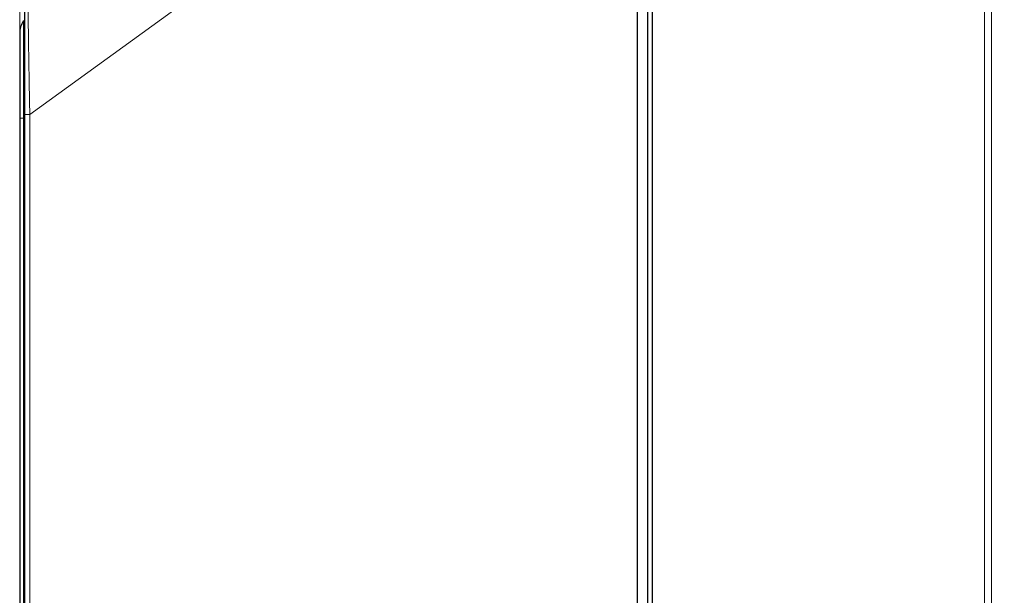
# Model space of a CAD drawing. Header units: millimetres. Extents: x 0 to 4205, y 0 to 2970.
# Tile 70 of 87: x 1950 to 2148, y 2438 to 2553. Entities that reach past the tile are written whole.
import ezdxf

# ---------------------------------------------------------------- set-up
doc = ezdxf.new("R2010")
doc.units = ezdxf.units.MM
doc.header["$LTSCALE"] = 5
doc.styles.add('SLDTEXTSTYLE0', font='TXT', dxfattribs={"width": 0.605})
doc.dimstyles.new('SLDDIMSTYLE0', dxfattribs={"dimtxt": 12.841593, "dimasz": 16.5, "dimexe": 0, "dimexo": 0.0625, "dimgap": 3.210398, "dimtad": 1, "dimdec": 0, "dimrnd": 1e-09, "dimzin": 12, "dimdsep": 46, "dimtxsty": 'SLDTEXTSTYLE0', "dimsah": 1, "dimcen": 0.09, "dimadec": 0, "dimazin": 3, "dimtfac": 1, "dimtdec": 1, "dimtofl": 0, "dimtmove": 0, "dimatfit": 3, "dimfxl": 0, "dimfrac": 2, "dimtolj": 1, "dimtzin": 12, "dimarcsym": 0})

# ---------------------------------------------------------------- blocks, each defined once
blk = doc.blocks.new('_D_7')
at = {"color": 7, "linetype": 'Continuous', "lineweight": 0}
for p, q in [((2163.82, 2742.16), (2159.41, 2742.16)), ((2159.41, 2742.16), (2159.41, 2722.44)), ((2198.12, 2742.16), (2202.53, 2742.16)), ((2202.53, 2742.16), (2202.53, 2722.44)), ((1950.03, 2550.64), (1950.03, 2724.5)), ((2399.56, 1699.78), (2399.56, 2724.5)), ((2159.41, 2722.44), (2163.82, 2722.44)), ((2202.53, 2722.44), (2198.12, 2722.44)), ((1950.03, 2719.5), (2399.56, 2719.5))]:
    blk.add_line(p, q, dxfattribs=at)
at = {"color": 7, "linetype": 'Continuous', "lineweight": 18}
for points in [[(1950.03, 2719.5), (1966.53, 2717), (1966.53, 2722)], [(2399.56, 2719.5), (2383.06, 2722), (2383.06, 2717)]]:
    blk.add_solid(points, dxfattribs=at)
at = {"color": 7, "linetype": 'Continuous', "lineweight": 18, "char_height": 13.229, "attachment_point": 1, "style": 'SLDTEXTSTYLE0'}
for s, insert in [('450', (2166.27, 2762.15)), ('17,7', (2163.82, 2739.49))]:
    blk.add_mtext(s, dxfattribs=dict(at, insert=insert))

msp = doc.modelspace()

# ---------------------------------------------------------------- linework, layer by layer
at = {"color": 7, "linetype": 'Continuous', "lineweight": 25}
for p, q in [((2074.09, 2431.38), (2074.09, 2586.6)), ((2076.09, 2586.67), (2076.09, 2422.48)), ((2077.06, 2431.5), (2077.06, 2586.69)), ((1950.79, 2553.14), (1950.79, 2533.64)), ((1950.79, 2553.14), (1951.09, 2553.14)), ((1950.03, 2550.64), (1950.03, 2533.64)), ((1951.09, 1920.19), (1951.09, 2534.33)), ((1950.03, 2533.64), (1950.03, 1928.21)), ((1950.79, 2533.64), (1950.79, 1928.21))]:
    msp.add_line(p, q, dxfattribs=at)
at = {"color": 8, "linetype": 'Continuous', "lineweight": 18}
for p, q in [((2143.73, 1716.65), (2143.73, 2586.69)), ((2145.13, 2586.69), (2145.13, 1716.65)), ((1952.05, 2534.33), (2021.46, 2584.76)), ((1952.05, 2534.33), (1951.09, 2534.33)), ((1952.05, 2534.33), (1952.05, 1920.19)), ((1950.03, 2533.64), (1950.79, 2533.64)), ((1950.79, 2533.64), (1951.09, 2533.64))]:
    msp.add_line(p, q, dxfattribs=at)
at = {"color": 7, "linetype": 'Continuous', "lineweight": 25}
msp.add_arc((1954.53, 2550.64), 4.5, 146.251, 180, dxfattribs=at)
at = {"color": 8, "linetype": 'Continuous', "lineweight": 18}
msp.add_open_spline([(1951.5, 2573.93), (1951.5, 2573.83), (1951.5, 2573.63), (1951.51, 2571.98), (1951.54, 2569.33), (1951.58, 2565.66), (1951.63, 2561.05), (1951.7, 2555.72), (1951.79, 2549.73), (1951.87, 2544.79), (1951.96, 2539.64), (1952.01, 2536.64), (1952.05, 2534.33)], degree=3, knots=[0, 0, 0, 0, 0.103184, 0.209133, 0.31561, 0.425147, 0.531553, 0.641051, 0.747134, 0.856358, 0.889311, 1, 1, 1, 1], dxfattribs=at)
at = {"color": 7, "linetype": 'Continuous', "lineweight": 25}
msp.add_open_spline([(1951.09, 2534.33), (1951.09, 2535.79), (1951.09, 2538.71), (1951.09, 2543.75), (1951.09, 2549.32), (1951.09, 2555.17), (1951.09, 2560.42), (1951.09, 2564.94), (1951.09, 2568.57), (1951.09, 2571.19), (1951.09, 2572.81), (1951.09, 2573.02), (1951.09, 2573.12)], degree=3, knots=[0, 0, 0, 0, 0.0716467, 0.1432938, 0.2507494, 0.3582082, 0.4661547, 0.5741042, 0.6822633, 0.790424, 0.8952118, 1, 1, 1, 1], dxfattribs=at)

# ---------------------------------------------------------------- dimensions: what is measured, and where the dimension line sits
at = {"color": 7, "linetype": 'Continuous', "lineweight": 18}
dim = msp.add_linear_dim(base=(2399.56, 2719.5), p1=(1950.03, 2550.64), p2=(2399.56, 1699.78), dimstyle='SLDDIMSTYLE0', dxfattribs=at)
dim.commit()
dim.dimension.update_dxf_attribs({"geometry": '_D_7', "text_midpoint": (2180.97, 2719.5), "dimtype": 160})

doc.saveas('drawing.dxf')
